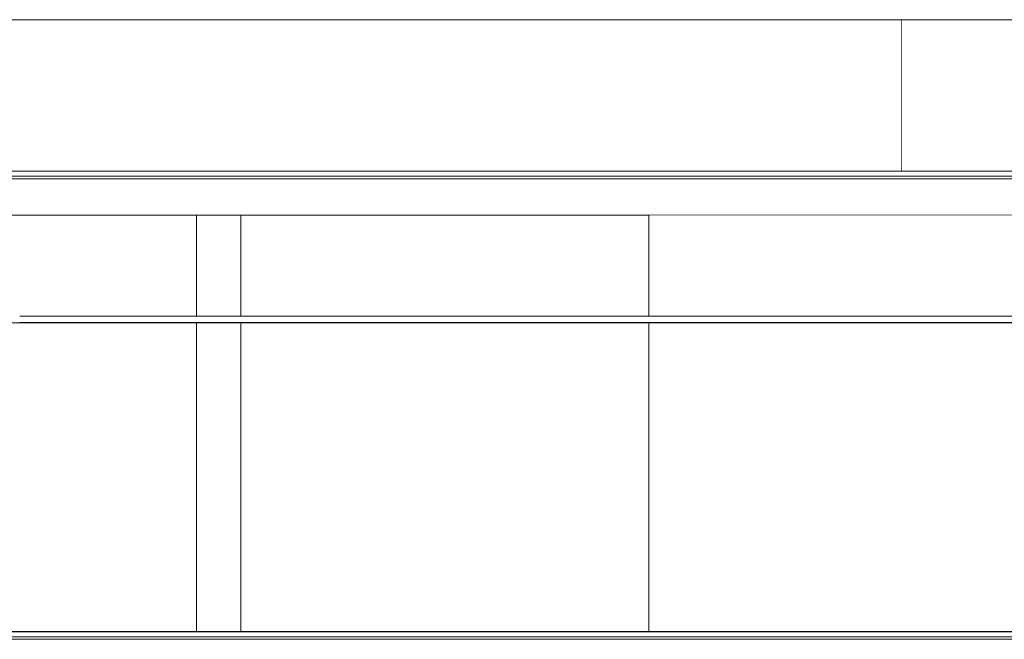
# Model space of a CAD drawing. Header units: millimetres. Extents: x -30280 to 107222, y -17460 to 4378.
# Tile 97 of 125: x 48905 to 56705, y -9870 to -4960. Entities that reach past the tile are written whole.
import ezdxf

# ---------------------------------------------------------------- set-up
doc = ezdxf.new("R2010")
doc.units = ezdxf.units.MM
doc.header["$MEASUREMENT"] = 0
doc.linetypes.add('Wipeout_Contour', pattern=[1000, 0, -1000])
for name, color, linetype in [('07_CR_Cel Ras pladur', 7, 'Continuous'), ('10_ESTR_Fotjats', 7, 'Continuous'), ('10_ESTR_Pilars', 7, 'Continuous'), ('12_FAÇ_Façana', 7, 'Continuous'), ('14_PAV_Paviment existent', 7, 'Continuous'), ('Nuevo_07_CR_Cel Ras armstrong', 7, 'Continuous'), ('Nuevo_08_E_Envans secs', 7, 'Continuous')]:
    doc.layers.add(name, color=color, linetype=linetype)
doc.layers.add('07_CR_Cel Ras pladur_Pluma_Nº__102', color=7, linetype='Continuous', lineweight=5, true_color=0xcccccc)
for name, color, linetype, lineweight in [('10_ESTR_Fotjats_Pluma_Nº__1', 7, 'Continuous', 5), ('12_FAÇ_Façana_Pluma_Nº__47', 7, 'Continuous', 20), ('14_PAV_Paviment existent_Pluma_Nº__89', 7, 'Continuous', 5), ('Nuevo_07_CR_Cel Ras armstrong_Pluma_Nº__1', 7, 'Continuous', 5), ('Nuevo_08_E_Envans secs_Pluma_Nº__47', 7, 'Continuous', 20)]:
    doc.layers.add(name, color=color, linetype=linetype, lineweight=lineweight)

# ---------------------------------------------------------------- blocks, each defined once
blk = doc.blocks.new('Elem Sección_29_1', base_point=(57674.8, -13460))
at = {"color": 254, "linetype": 'Wipeout_Contour', "lineweight": 0, "ltscale": 203816.775588}
blk.add_wipeout([(50656.9, -6510), (50306.9, -6510), (50306.9, -7310), (50656.9, -7310)], dxfattribs=at).dxf.layer = '10_ESTR_Pilars'
at = {"color": 254, "linetype": 'Wipeout_Contour', "lineweight": 0, "ltscale": 204883.905774}
blk.add_wipeout([(50306.9, -9808), (50656.9, -9808), (50656.9, -7363), (50306.9, -7363)], dxfattribs=at).dxf.layer = '10_ESTR_Pilars'
blk = doc.blocks.new('Elem Sección_31_1', base_point=(57674.8, -13460))
at = {"color": 254, "linetype": 'Wipeout_Contour', "lineweight": 0, "ltscale": 224651.144699}
blk.add_wipeout([(55873.7, -6160), (55893.7, -6160), (55893.7, -4960), (55873.7, -4960)], dxfattribs=at).dxf.layer = '12_FAÇ_Façana'
at = {"layer": '12_FAÇ_Façana_Pluma_Nº__47', "color": 7, "linetype": 'Continuous', "lineweight": 20}
for p, q in [((55873.7, -4960), (55893.7, -4960)), ((55893.7, -4960), (55893.7, -6160))]:
    blk.add_line(p, q, dxfattribs=at)
blk = doc.blocks.new('Elem Sección_32_1', base_point=(57674.8, -13460))
at = {"color": 254, "linetype": 'Wipeout_Contour', "lineweight": 0, "ltscale": 178910.736355}
blk.add_wipeout([(32829.8, -6160), (55873.7, -6160), (55873.7, -4960), (32829.8, -4960)], dxfattribs=at).dxf.layer = '12_FAÇ_Façana'
at = {"layer": '12_FAÇ_Façana_Pluma_Nº__47', "color": 7, "linetype": 'Continuous', "lineweight": 20}
blk.add_line((32829.8, -4960), (55873.7, -4960), dxfattribs=at)
blk = doc.blocks.new('Elem Sección_87_1', base_point=(57674.8, -13460))
at = {"color": 254, "linetype": 'Wipeout_Contour', "lineweight": 0, "ltscale": 243988.610465}
blk.add_wipeout([(55893.7, -4960), (55893.7, -6160), (65583.6, -6160), (65583.6, -4960)], dxfattribs=at).dxf.layer = '12_FAÇ_Façana'
at = {"layer": '12_FAÇ_Façana_Pluma_Nº__47', "color": 7, "linetype": 'Continuous', "lineweight": 20}
blk.add_line((65583.6, -4960), (55893.7, -4960), dxfattribs=at)
blk = doc.blocks.new('Elem Sección_93_1', base_point=(57674.8, -13460))
at = {"color": 254, "linetype": 'Wipeout_Contour', "lineweight": 0, "ltscale": 180385.47793}
blk.add_wipeout([(50306.9, -6510), (38799.4, -6510), (38799.4, -7310), (50306.9, -7310)], dxfattribs=at).dxf.layer = '12_FAÇ_Façana'
at = {"color": 254, "linetype": 'Wipeout_Contour', "lineweight": 0, "ltscale": 210920.304852}
blk.add_wipeout([(50656.9, -7310), (53889.9, -7310), (53889.9, -6510), (50656.9, -6510)], dxfattribs=at).dxf.layer = '12_FAÇ_Façana'
at = {"color": 254, "linetype": 'Wipeout_Contour', "lineweight": 0, "ltscale": 549961.328205}
blk.add_wipeout([(38799.4, -9808), (43782.4, -9808), (43782.4, -7688), (44726.4, -7688), (44726.4, -9808), (45659.6, -9808), (45659.6, -7688), (46603.6, -7688), (46603.6, -9808), (50306.9, -9808), (50306.9, -7363), (38799.4, -7363)], dxfattribs=at).dxf.layer = '12_FAÇ_Façana'
at = {"color": 254, "linetype": 'Wipeout_Contour', "lineweight": 0, "ltscale": 211952.695407}
blk.add_wipeout([(53889.9, -7363), (50656.9, -7363), (50656.9, -9808), (53889.9, -9808)], dxfattribs=at).dxf.layer = '12_FAÇ_Façana'
at = {"layer": '12_FAÇ_Façana_Pluma_Nº__47', "color": 7, "linetype": 'Continuous', "lineweight": 20}
for p, q in [((50306.9, -7310), (50306.9, -6510)), ((50656.9, -6510), (50656.9, -7310)), ((50306.9, -9808), (50306.9, -7363)), ((50656.9, -7363), (50656.9, -9808))]:
    blk.add_line(p, q, dxfattribs=at)
blk = doc.blocks.new('Elem Sección_101_1', base_point=(57674.8, -13460))
at = {"layer": '10_ESTR_Fotjats_Pluma_Nº__1', "color": 7, "linetype": 'Continuous', "lineweight": 5}
for p, q in [((65583.6, -9810), (32829.8, -9810)), ((65583.6, -9850), (32829.8, -9850)), ((65583.6, -9870), (32829.8, -9870))]:
    blk.add_line(p, q, dxfattribs=at)
blk = doc.blocks.new('Elem Sección_102_1', base_point=(57674.8, -13460))
at = {"layer": '10_ESTR_Fotjats_Pluma_Nº__1', "color": 7, "linetype": 'Continuous', "lineweight": 5}
for p, q in [((65583.6, -6160), (32829.8, -6160)), ((65583.6, -6200), (32829.8, -6200)), ((65583.6, -6220), (32829.8, -6220)), ((65583.6, -6510), (32829.8, -6510))]:
    blk.add_line(p, q, dxfattribs=at)
blk = doc.blocks.new('Elem Sección_136_1', base_point=(57674.8, -13460))
at = {"color": 254, "linetype": 'Wipeout_Contour', "lineweight": 0, "ltscale": 226389.271862}
blk.add_wipeout([(53889.9, -6510), (53889.9, -7310), (58453.7, -7310), (58453.7, -6510)], dxfattribs=at).dxf.layer = 'Nuevo_08_E_Envans secs'
at = {"color": 254, "linetype": 'Wipeout_Contour', "lineweight": 0, "ltscale": 227352.242174}
blk.add_wipeout([(53889.9, -7363), (53889.9, -9808), (58453.7, -9808), (58453.7, -7363)], dxfattribs=at).dxf.layer = 'Nuevo_08_E_Envans secs'
at = {"layer": 'Nuevo_08_E_Envans secs_Pluma_Nº__47', "color": 7, "linetype": 'Continuous', "lineweight": 20}
for p, q in [((53889.9, -6510), (53889.9, -7310)), ((53889.9, -7363), (53889.9, -9808))]:
    blk.add_line(p, q, dxfattribs=at)
blk = doc.blocks.new('Elem Sección_155_1', base_point=(57674.8, -13460))
at = {"color": 254, "linetype": 'Wipeout_Contour', "lineweight": 0, "ltscale": 199280.942492}
blk.add_wipeout([(65583.6, -7360), (32829.8, -7360), (32829.8, -7363), (65583.6, -7363)], dxfattribs=at).dxf.layer = '07_CR_Cel Ras pladur'
at = {"layer": '07_CR_Cel Ras pladur_Pluma_Nº__102', "color": 254, "linetype": 'Continuous', "lineweight": 5, "true_color": 0xcccccc}
blk.add_line((32829.8, -7363), (65583.6, -7363), dxfattribs=at)
blk = doc.blocks.new('Elem Sección_157_1', base_point=(57674.8, -13460))
at = {"color": 254, "linetype": 'Wipeout_Contour', "lineweight": 0, "ltscale": 200273.110105}
blk.add_wipeout([(65138.3, -9808), (32829.8, -9808), (32829.8, -9810), (65138.3, -9810)], dxfattribs=at).dxf.layer = '14_PAV_Paviment existent'
at = {"layer": '14_PAV_Paviment existent_Pluma_Nº__89', "color": 7, "linetype": 'Continuous', "lineweight": 5}
blk.add_line((32829.8, -9808), (65138.3, -9808), dxfattribs=at)
blk = doc.blocks.new('Elem Sección_185_1', base_point=(57674.8, -13460))
at = {"layer": 'Nuevo_07_CR_Cel Ras armstrong_Pluma_Nº__1', "color": 7, "linetype": 'Continuous', "lineweight": 5}
for p, q in [((49505.1, -7310), (48905.1, -7310)), ((49505.1, -7360), (48905.1, -7360))]:
    blk.add_line(p, q, dxfattribs=at)
blk = doc.blocks.new('Elem Sección_186_1', base_point=(57674.8, -13460))
at = {"layer": 'Nuevo_07_CR_Cel Ras armstrong_Pluma_Nº__1', "color": 7, "linetype": 'Continuous', "lineweight": 5}
for p, q in [((50105.1, -7310), (49505.1, -7310)), ((50105.1, -7360), (49505.1, -7360))]:
    blk.add_line(p, q, dxfattribs=at)
blk = doc.blocks.new('Elem Sección_187_1', base_point=(57674.8, -13460))
at = {"layer": 'Nuevo_07_CR_Cel Ras armstrong_Pluma_Nº__1', "color": 7, "linetype": 'Continuous', "lineweight": 5}
for p, q in [((50705.1, -7310), (50105.1, -7310)), ((50705.1, -7360), (50105.1, -7360))]:
    blk.add_line(p, q, dxfattribs=at)
blk = doc.blocks.new('Elem Sección_188_1', base_point=(57674.8, -13460))
at = {"layer": 'Nuevo_07_CR_Cel Ras armstrong_Pluma_Nº__1', "color": 7, "linetype": 'Continuous', "lineweight": 5}
for p, q in [((51305.1, -7310), (50705.1, -7310)), ((51305.1, -7360), (50705.1, -7360))]:
    blk.add_line(p, q, dxfattribs=at)
blk = doc.blocks.new('Elem Sección_189_1', base_point=(57674.8, -13460))
at = {"layer": 'Nuevo_07_CR_Cel Ras armstrong_Pluma_Nº__1', "color": 7, "linetype": 'Continuous', "lineweight": 5}
for p, q in [((51905.1, -7310), (51305.1, -7310)), ((51905.1, -7360), (51305.1, -7360))]:
    blk.add_line(p, q, dxfattribs=at)
blk = doc.blocks.new('Elem Sección_190_1', base_point=(57674.8, -13460))
at = {"layer": 'Nuevo_07_CR_Cel Ras armstrong_Pluma_Nº__1', "color": 7, "linetype": 'Continuous', "lineweight": 5}
for p, q in [((52505.1, -7310), (51905.1, -7310)), ((52505.1, -7360), (51905.1, -7360))]:
    blk.add_line(p, q, dxfattribs=at)
blk = doc.blocks.new('Elem Sección_191_1', base_point=(57674.8, -13460))
at = {"layer": 'Nuevo_07_CR_Cel Ras armstrong_Pluma_Nº__1', "color": 7, "linetype": 'Continuous', "lineweight": 5}
for p, q in [((53105.1, -7310), (52505.1, -7310)), ((53105.1, -7360), (52505.1, -7360))]:
    blk.add_line(p, q, dxfattribs=at)
blk = doc.blocks.new('Elem Sección_192_1', base_point=(57674.8, -13460))
at = {"layer": 'Nuevo_07_CR_Cel Ras armstrong_Pluma_Nº__1', "color": 7, "linetype": 'Continuous', "lineweight": 5}
for p, q in [((53705.1, -7310), (53105.1, -7310)), ((53705.1, -7360), (53105.1, -7360))]:
    blk.add_line(p, q, dxfattribs=at)
blk = doc.blocks.new('Elem Sección_193_1', base_point=(57674.8, -13460))
at = {"layer": 'Nuevo_07_CR_Cel Ras armstrong_Pluma_Nº__1', "color": 7, "linetype": 'Continuous', "lineweight": 5}
for p, q in [((54305.1, -7310), (53705.1, -7310)), ((54305.1, -7360), (53705.1, -7360))]:
    blk.add_line(p, q, dxfattribs=at)
blk = doc.blocks.new('Elem Sección_194_1', base_point=(57674.8, -13460))
at = {"layer": 'Nuevo_07_CR_Cel Ras armstrong_Pluma_Nº__1', "color": 7, "linetype": 'Continuous', "lineweight": 5}
for p, q in [((54905.1, -7310), (54305.1, -7310)), ((54905.1, -7360), (54305.1, -7360))]:
    blk.add_line(p, q, dxfattribs=at)
blk = doc.blocks.new('Elem Sección_195_1', base_point=(57674.8, -13460))
at = {"layer": 'Nuevo_07_CR_Cel Ras armstrong_Pluma_Nº__1', "color": 7, "linetype": 'Continuous', "lineweight": 5}
for p, q in [((55505.1, -7310), (54905.1, -7310)), ((55505.1, -7360), (54905.1, -7360))]:
    blk.add_line(p, q, dxfattribs=at)
blk = doc.blocks.new('Elem Sección_196_1', base_point=(57674.8, -13460))
at = {"layer": 'Nuevo_07_CR_Cel Ras armstrong_Pluma_Nº__1', "color": 7, "linetype": 'Continuous', "lineweight": 5}
for p, q in [((56105.1, -7310), (55505.1, -7310)), ((56105.1, -7360), (55505.1, -7360))]:
    blk.add_line(p, q, dxfattribs=at)
blk = doc.blocks.new('Elem Sección_197_1', base_point=(57674.8, -13460))
at = {"layer": 'Nuevo_07_CR_Cel Ras armstrong_Pluma_Nº__1', "color": 7, "linetype": 'Continuous', "lineweight": 5}
for p, q in [((56705.1, -7310), (56105.1, -7310)), ((56705.1, -7360), (56105.1, -7360))]:
    blk.add_line(p, q, dxfattribs=at)
blk = doc.blocks.new('Elem Sección_198_1', base_point=(57674.8, -13460))
at = {"layer": 'Nuevo_07_CR_Cel Ras armstrong_Pluma_Nº__1', "color": 7, "linetype": 'Continuous', "lineweight": 5}
for p, q in [((57305.1, -7310), (56705.1, -7310)), ((57305.1, -7360), (56705.1, -7360))]:
    blk.add_line(p, q, dxfattribs=at)

msp = doc.modelspace()

# ---------------------------------------------------------------- block references
at = {"layer": '10_ESTR_Pilars', "lineweight": 0}
msp.add_blockref('Elem Sección_29_1', (57674.8, -13460), dxfattribs=at)
at = {"layer": '12_FAÇ_Façana', "lineweight": 0}
msp.add_blockref('Elem Sección_31_1', (57674.8, -13460), dxfattribs=at)

# ---------------------------------------------------------------- next in the draw order: block references
for name in ['Elem Sección_32_1', 'Elem Sección_93_1']:
    msp.add_blockref(name, (57674.8, -13460), dxfattribs=at)

# ---------------------------------------------------------------- next in the draw order: block references
at = {"layer": '10_ESTR_Fotjats', "lineweight": 0}
msp.add_blockref('Elem Sección_101_1', (57674.8, -13460), dxfattribs=at)
at = {"layer": '12_FAÇ_Façana', "lineweight": 0}
msp.add_blockref('Elem Sección_87_1', (57674.8, -13460), dxfattribs=at)

# ---------------------------------------------------------------- next in the draw order: block references
at = {"layer": '10_ESTR_Fotjats', "lineweight": 0}
msp.add_blockref('Elem Sección_102_1', (57674.8, -13460), dxfattribs=at)

# ---------------------------------------------------------------- next in the draw order: block references
at = {"layer": 'Nuevo_08_E_Envans secs', "lineweight": 0}
msp.add_blockref('Elem Sección_136_1', (57674.8, -13460), dxfattribs=at)

# ---------------------------------------------------------------- next in the draw order: block references
at = {"layer": '07_CR_Cel Ras pladur', "lineweight": 0}
msp.add_blockref('Elem Sección_155_1', (57674.8, -13460), dxfattribs=at)
at = {"layer": '14_PAV_Paviment existent', "lineweight": 0}
msp.add_blockref('Elem Sección_157_1', (57674.8, -13460), dxfattribs=at)

# ---------------------------------------------------------------- next in the draw order: block references
at = {"layer": 'Nuevo_07_CR_Cel Ras armstrong', "lineweight": 0}
for name in ['Elem Sección_185_1', 'Elem Sección_186_1', 'Elem Sección_187_1', 'Elem Sección_188_1', 'Elem Sección_189_1', 'Elem Sección_190_1', 'Elem Sección_191_1', 'Elem Sección_192_1', 'Elem Sección_193_1', 'Elem Sección_194_1', 'Elem Sección_195_1', 'Elem Sección_196_1', 'Elem Sección_197_1', 'Elem Sección_198_1']:
    msp.add_blockref(name, (57674.8, -13460), dxfattribs=at)

doc.saveas('drawing.dxf')
